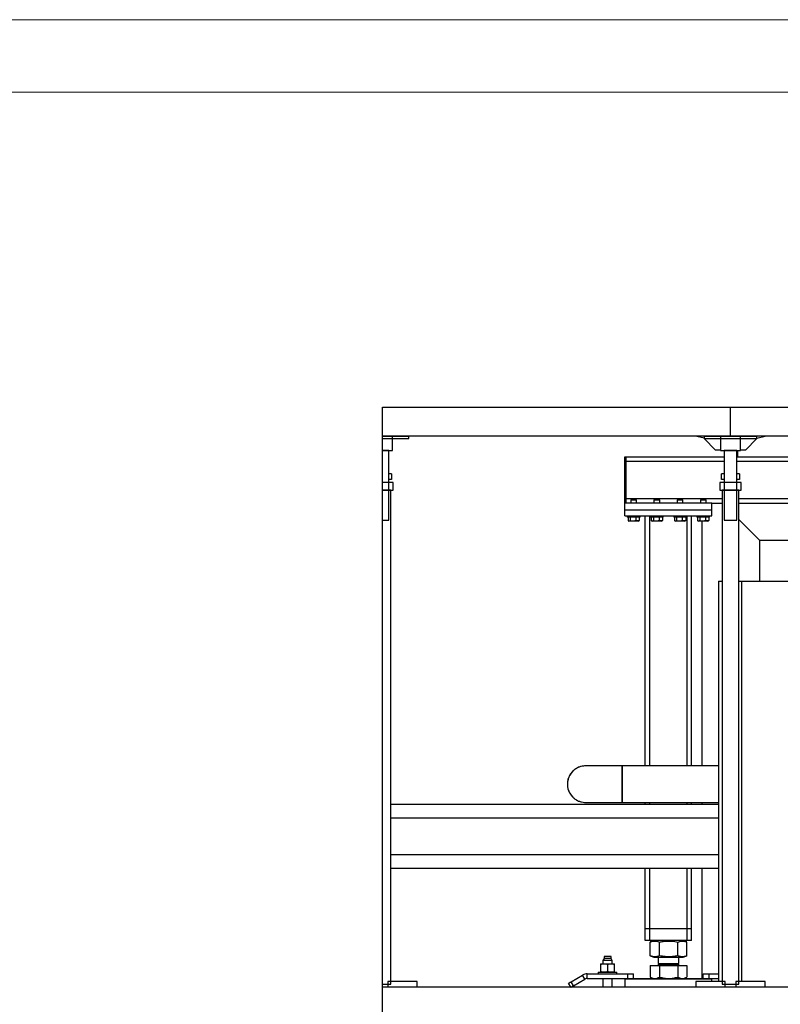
# Model space of a CAD drawing. Header units: millimetres. Extents: x 0 to 841, y 0 to 594.
# Tile 90 of 256: x 282 to 334, y 526 to 594. Entities that reach past the tile are written whole.
import ezdxf

# ---------------------------------------------------------------- set-up
doc = ezdxf.new("R2010")
doc.units = ezdxf.units.MM
doc.layers.add('TRAIT-FORT', color=4, linetype='Continuous', lineweight=25)

msp = doc.modelspace()

# ---------------------------------------------------------------- linework, layer by layer
at = {"color": 7, "linetype": 'Continuous', "lineweight": 18}
for p, q in [((841, 594), (0, 594)), ((836, 589), (5, 589))]:
    msp.add_line(p, q, dxfattribs=at)
at = {"layer": 'TRAIT-FORT', "color": 4, "linetype": 'Continuous', "lineweight": 25}
for p, q in [((306.923, 565.289), (306.923, 567.289)), ((306.923, 567.289), (330.923, 567.289)), ((330.923, 565.289), (330.923, 567.289)), ((330.923, 567.289), (354.923, 567.289)), ((330.923, 565.289), (306.923, 565.289)), ((307.603, 565.289), (306.923, 565.289)), ((306.923, 564.289), (306.923, 565.289)), ((306.923, 565.129), (306.923, 565.289)), ((306.923, 565.289), (308.749, 565.289)), ((306.923, 565.129), (308.749, 565.129)), ((307.603, 564.289), (307.603, 565.289)), ((308.749, 565.129), (308.749, 565.289)), ((328.603, 565.289), (329.097, 565.163)), ((329.097, 565.289), (332.749, 565.289)), ((329.097, 565.289), (329.097, 565.129)), ((329.097, 565.129), (332.749, 565.129)), ((329.097, 565.129), (329.897, 564.329)), ((330.243, 565.289), (330.243, 564.289)), ((331.603, 565.289), (330.243, 565.289)), ((354.923, 565.289), (330.923, 565.289)), ((331.603, 564.289), (331.603, 565.289)), ((331.949, 564.329), (332.749, 565.129)), ((332.749, 565.129), (332.749, 565.289)), ((332.749, 565.143), (333.323, 565.289)), ((306.923, 564.289), (307.603, 564.289)), ((306.923, 559.489), (306.923, 564.289)), ((307.363, 564.289), (306.923, 564.289)), ((307.363, 559.489), (307.363, 564.289)), ((330.243, 564.329), (329.897, 564.329)), ((330.243, 564.289), (331.603, 564.289)), ((330.483, 564.289), (330.483, 559.489)), ((331.363, 564.289), (330.483, 564.289)), ((331.363, 559.489), (331.363, 564.289)), ((331.403, 564.289), (331.403, 563.869)), ((331.949, 564.329), (331.603, 564.329)), ((323.643, 563.549), (323.643, 563.869)), ((323.643, 563.869), (323.723, 563.869)), ((323.643, 560.989), (323.643, 563.549)), ((323.643, 563.549), (323.723, 563.549)), ((323.723, 563.549), (323.723, 563.869)), ((323.723, 563.869), (330.483, 563.869)), ((323.723, 560.989), (323.723, 563.549)), ((323.723, 563.549), (330.483, 563.549)), ((331.363, 563.869), (340.443, 563.869)), ((331.363, 563.549), (340.123, 563.549)), ((307.363, 562.293), (307.363, 562.693)), ((307.553, 562.693), (307.363, 562.693)), ((307.553, 562.293), (307.363, 562.293)), ((307.553, 562.693), (307.553, 562.293)), ((330.293, 562.293), (330.293, 562.693)), ((330.483, 562.693), (330.293, 562.693)), ((330.483, 562.293), (330.293, 562.293)), ((330.483, 562.693), (330.483, 562.293)), ((331.363, 562.293), (331.363, 562.693)), ((331.553, 562.693), (331.363, 562.693)), ((331.553, 562.293), (331.363, 562.293)), ((331.553, 562.693), (331.553, 562.293)), ((307.663, 562.093), (306.923, 562.093)), ((306.923, 561.553), (306.923, 562.093)), ((306.923, 561.553), (307.663, 561.553)), ((307.503, 561.553), (306.923, 561.553)), ((306.923, 527.493), (306.923, 561.553)), ((307.503, 527.493), (307.503, 561.553)), ((307.663, 561.553), (307.663, 562.093)), ((330.183, 562.093), (330.183, 561.553)), ((331.663, 562.093), (330.183, 562.093)), ((330.183, 561.553), (331.663, 561.553)), ((330.343, 561.553), (330.343, 527.493)), ((331.503, 561.553), (330.343, 561.553)), ((331.503, 527.493), (331.503, 561.553)), ((331.663, 561.553), (331.663, 562.093)), ((323.643, 560.669), (323.643, 560.989)), ((323.643, 560.989), (323.723, 560.989)), ((323.723, 560.669), (323.723, 560.989)), ((323.723, 560.989), (330.343, 560.989)), ((324.071, 560.909), (324.043, 560.881)), ((324.043, 560.881), (324.043, 560.669)), ((324.218, 560.881), (324.043, 560.881)), ((324.071, 560.909), (324.222, 560.909)), ((324.443, 560.881), (324.218, 560.881)), ((324.222, 560.909), (324.415, 560.909)), ((324.443, 560.881), (324.415, 560.909)), ((324.443, 560.669), (324.443, 560.881)), ((325.671, 560.909), (325.643, 560.881)), ((325.643, 560.881), (325.643, 560.669)), ((325.818, 560.881), (325.643, 560.881)), ((325.671, 560.909), (325.822, 560.909)), ((326.043, 560.881), (325.818, 560.881)), ((325.822, 560.909), (326.015, 560.909)), ((326.043, 560.881), (326.015, 560.909)), ((326.043, 560.669), (326.043, 560.881)), ((327.271, 560.909), (327.243, 560.881)), ((327.243, 560.881), (327.243, 560.669)), ((327.418, 560.881), (327.243, 560.881)), ((327.271, 560.909), (327.422, 560.909)), ((327.643, 560.881), (327.418, 560.881)), ((327.422, 560.909), (327.615, 560.909)), ((327.643, 560.881), (327.615, 560.909)), ((327.643, 560.669), (327.643, 560.881)), ((328.871, 560.909), (328.843, 560.881)), ((328.843, 560.881), (328.843, 560.669)), ((329.018, 560.881), (328.843, 560.881)), ((328.871, 560.909), (329.022, 560.909)), ((329.243, 560.881), (329.018, 560.881)), ((329.022, 560.909), (329.215, 560.909)), ((329.243, 560.881), (329.215, 560.909)), ((329.243, 560.669), (329.243, 560.881)), ((331.503, 560.989), (340.123, 560.989)), ((323.643, 560.189), (323.643, 560.669)), ((329.643, 560.669), (323.643, 560.669)), ((329.643, 560.189), (323.643, 560.189)), ((323.643, 559.789), (323.643, 560.189)), ((329.643, 560.189), (329.643, 560.669)), ((329.643, 560.669), (330.343, 560.669)), ((329.643, 559.789), (329.643, 560.189)), ((331.503, 560.669), (338.723, 560.669)), ((306.923, 559.489), (307.363, 559.489)), ((323.643, 559.789), (329.643, 559.789)), ((323.803, 559.789), (323.803, 559.709)), ((324.412, 559.709), (323.803, 559.709)), ((323.854, 559.709), (323.854, 559.47)), ((323.873, 559.456), (323.92, 559.429)), ((324.203, 559.429), (323.92, 559.429)), ((324.006, 559.709), (324.006, 559.47)), ((324.566, 559.429), (324.203, 559.429)), ((324.396, 559.709), (324.396, 559.47)), ((324.683, 559.709), (324.412, 559.709)), ((324.566, 559.429), (324.613, 559.456)), ((324.633, 559.47), (324.612, 559.458)), ((324.633, 559.709), (324.633, 559.47)), ((324.683, 559.709), (324.683, 559.789)), ((325.043, 542.549), (325.043, 559.789)), ((325.363, 542.549), (325.363, 559.789)), ((325.403, 559.789), (325.403, 559.709)), ((326.012, 559.709), (325.403, 559.709)), ((325.454, 559.709), (325.454, 559.47)), ((325.473, 559.456), (325.52, 559.429)), ((325.803, 559.429), (325.52, 559.429)), ((325.606, 559.709), (325.606, 559.47)), ((326.166, 559.429), (325.803, 559.429)), ((325.996, 559.709), (325.996, 559.47)), ((326.283, 559.709), (326.012, 559.709)), ((326.166, 559.429), (326.213, 559.456)), ((326.233, 559.47), (326.212, 559.458)), ((326.233, 559.709), (326.233, 559.47)), ((326.283, 559.709), (326.283, 559.789)), ((327.003, 559.789), (327.003, 559.709)), ((327.612, 559.709), (327.003, 559.709)), ((327.054, 559.709), (327.054, 559.47)), ((327.073, 559.456), (327.12, 559.429)), ((327.403, 559.429), (327.12, 559.429)), ((327.206, 559.709), (327.206, 559.47)), ((327.766, 559.429), (327.403, 559.429)), ((327.596, 559.709), (327.596, 559.47)), ((327.883, 559.709), (327.612, 559.709)), ((327.766, 559.429), (327.813, 559.456)), ((327.833, 559.47), (327.812, 559.458)), ((327.833, 559.709), (327.833, 559.47)), ((327.883, 559.709), (327.883, 559.789)), ((327.923, 542.549), (327.923, 559.789)), ((328.243, 542.549), (328.243, 559.789)), ((328.603, 559.789), (328.603, 559.709)), ((329.212, 559.709), (328.603, 559.709)), ((328.654, 559.709), (328.654, 559.47)), ((328.673, 559.456), (328.72, 559.429)), ((329.003, 559.429), (328.72, 559.429)), ((328.806, 559.709), (328.806, 559.47)), ((328.948, 559.429), (328.948, 542.549)), ((329.366, 559.429), (329.003, 559.429)), ((329.196, 559.709), (329.196, 559.47)), ((329.483, 559.709), (329.212, 559.709)), ((329.366, 559.429), (329.413, 559.456)), ((329.433, 559.47), (329.412, 559.458)), ((329.433, 559.709), (329.433, 559.47)), ((329.483, 559.709), (329.483, 559.789)), ((330.483, 559.489), (331.363, 559.489)), ((332.948, 558.089), (331.503, 559.534)), ((332.948, 558.089), (331.503, 559.534)), ((332.948, 555.289), (332.948, 558.089)), ((340.123, 558.089), (332.948, 558.089)), ((330.103, 555.289), (330.343, 555.289)), ((330.103, 555.289), (330.103, 527.689)), ((331.503, 555.289), (331.703, 555.289)), ((331.703, 527.689), (331.703, 555.289)), ((331.703, 555.289), (354.343, 555.289)), ((323.45, 542.549), (320.93, 542.549)), ((323.45, 542.549), (320.93, 542.549)), ((330.103, 542.549), (323.45, 542.549)), ((330.103, 542.549), (323.45, 542.549)), ((323.45, 542.549), (323.45, 540.029)), ((323.45, 541.289), (323.45, 542.548)), ((323.45, 541.289), (323.45, 542.548)), ((323.45, 540.033), (323.45, 541.289)), ((323.45, 540.033), (323.45, 541.289)), ((330.103, 539.889), (307.503, 539.889)), ((330.103, 539.889), (307.503, 539.889)), ((320.93, 540.029), (323.45, 540.029)), ((320.93, 540.029), (323.45, 540.029)), ((323.45, 540.029), (330.103, 540.029)), ((323.45, 540.029), (330.103, 540.029)), ((325.043, 539.889), (325.043, 540.029)), ((325.363, 539.889), (325.363, 540.029)), ((327.923, 539.889), (327.923, 540.029)), ((328.243, 539.889), (328.243, 540.029)), ((328.948, 540.029), (328.948, 539.889)), ((330.103, 538.949), (307.503, 538.949)), ((330.103, 538.949), (307.503, 538.949)), ((307.503, 536.429), (330.103, 536.429)), ((307.503, 536.429), (330.103, 536.429)), ((307.503, 535.489), (330.103, 535.489)), ((307.503, 535.489), (330.103, 535.489)), ((325.043, 531.309), (325.043, 535.489)), ((325.363, 531.309), (325.363, 535.489)), ((327.923, 531.309), (327.923, 535.489)), ((328.243, 531.309), (328.243, 535.489)), ((328.948, 535.489), (328.948, 527.889)), ((325.363, 531.309), (325.043, 531.309)), ((325.043, 530.509), (325.043, 531.309)), ((327.923, 531.309), (325.363, 531.309)), ((325.363, 530.509), (325.363, 531.309)), ((328.243, 531.309), (327.923, 531.309)), ((327.923, 530.509), (327.923, 531.309)), ((328.243, 530.509), (328.243, 531.309)), ((325.363, 530.509), (325.043, 530.509)), ((327.923, 530.509), (325.363, 530.509)), ((325.383, 530.407), (325.373, 530.404)), ((325.373, 529.455), (325.373, 530.404)), ((325.634, 530.509), (325.382, 530.407)), ((326.021, 529.455), (326.021, 530.404)), ((327.292, 529.455), (327.292, 530.404)), ((327.905, 530.407), (327.652, 530.509)), ((327.913, 529.455), (327.913, 530.404)), ((328.243, 530.509), (327.923, 530.509)), ((321.964, 528.901), (321.964, 528.875)), ((321.964, 528.901), (322.204, 528.901)), ((321.964, 528.875), (321.964, 528.356)), ((322.2, 529.269), (322.124, 529.137)), ((322.124, 529.137), (322.124, 528.901)), ((322.764, 529.137), (322.124, 529.137)), ((322.2, 529.409), (322.2, 529.269)), ((322.688, 529.409), (322.2, 529.409)), ((322.688, 529.269), (322.2, 529.269)), ((322.204, 528.901), (322.684, 528.901)), ((322.444, 528.875), (322.444, 528.356)), ((322.684, 528.901), (322.924, 528.901)), ((322.688, 529.269), (322.688, 529.409)), ((322.764, 529.137), (322.688, 529.269)), ((322.764, 528.901), (322.764, 529.137)), ((322.924, 528.875), (322.924, 528.901)), ((322.924, 528.356), (322.924, 528.875)), ((325.373, 529.455), (325.383, 529.452)), ((325.382, 529.451), (325.634, 529.349)), ((325.634, 529.349), (327.652, 529.349)), ((325.923, 529.349), (325.923, 528.916)), ((326.01, 528.916), (325.923, 528.829)), ((325.923, 528.916), (326.024, 528.916)), ((326.024, 528.916), (327.363, 528.916)), ((327.363, 528.829), (327.277, 528.916)), ((327.363, 528.916), (327.363, 529.349)), ((327.652, 529.349), (327.905, 529.451)), ((321.044, 527.889), (321.044, 528.209)), ((321.044, 528.209), (323.844, 528.209)), ((321.804, 528.329), (321.804, 528.209)), ((321.804, 528.329), (323.084, 528.329)), ((321.964, 528.356), (321.964, 528.329)), ((322.924, 528.329), (322.924, 528.356)), ((323.084, 528.209), (323.084, 528.329)), ((323.844, 527.889), (323.844, 528.209)), ((323.844, 528.209), (324.244, 528.209)), ((324.244, 527.889), (324.244, 528.209)), ((325.373, 528.781), (325.373, 527.988)), ((325.373, 528.781), (326.021, 528.781)), ((325.621, 528.789), (325.621, 528.781)), ((325.621, 528.789), (325.764, 528.789)), ((325.764, 528.789), (327.665, 528.789)), ((325.923, 528.829), (327.011, 528.829)), ((326.021, 528.781), (326.021, 527.988)), ((326.021, 528.781), (327.292, 528.781)), ((327.011, 528.829), (327.363, 528.829)), ((327.292, 528.781), (327.292, 527.988)), ((327.292, 528.781), (327.913, 528.781)), ((327.665, 528.781), (327.665, 528.789)), ((327.913, 528.781), (327.913, 527.988)), ((329.042, 527.889), (329.042, 528.209)), ((329.042, 528.209), (329.442, 528.209)), ((329.442, 527.889), (329.442, 528.209)), ((329.442, 528.209), (330.103, 528.209)), ((307.284, 527.689), (307.284, 527.289)), ((309.323, 527.689), (307.284, 527.689)), ((309.323, 527.289), (309.323, 527.689)), ((319.919, 527.289), (319.759, 527.567)), ((319.932, 527.667), (320.724, 528.124)), ((320.092, 527.389), (319.932, 527.667)), ((320.092, 527.389), (320.884, 527.847)), ((320.884, 527.847), (320.724, 528.124)), ((321.044, 527.889), (323.844, 527.889)), ((322.124, 527.889), (322.124, 527.289)), ((322.764, 527.289), (322.764, 527.889)), ((323.683, 527.889), (323.643, 527.849)), ((323.643, 527.849), (323.643, 527.289)), ((329.369, 527.849), (323.643, 527.849)), ((323.844, 527.889), (323.976, 527.889)), ((323.976, 527.889), (329.232, 527.889)), ((325.382, 527.984), (325.373, 527.988)), ((325.381, 527.983), (325.543, 527.889)), ((327.743, 527.889), (327.905, 527.983)), ((330.562, 527.689), (328.523, 527.689)), ((328.523, 527.689), (328.523, 527.289)), ((329.232, 527.889), (329.442, 527.889)), ((329.643, 527.849), (329.369, 527.849)), ((329.442, 527.889), (330.103, 527.889)), ((329.643, 527.849), (329.603, 527.889)), ((329.643, 527.689), (329.643, 527.849)), ((330.562, 527.289), (330.562, 527.689)), ((331.284, 527.689), (331.284, 527.289)), ((333.323, 527.689), (331.284, 527.689)), ((333.323, 527.289), (333.323, 527.689)), ((306.923, 527.289), (306.923, 527.493)), ((306.923, 527.493), (307.503, 527.493)), ((306.923, 511.289), (306.923, 527.289)), ((522.923, 527.289), (306.923, 527.289)), ((309.323, 527.289), (307.284, 527.289)), ((330.562, 527.289), (328.523, 527.289)), ((330.343, 527.493), (331.503, 527.493)), ((333.323, 527.289), (331.284, 527.289))]:
    msp.add_line(p, q, dxfattribs=at)
at = {"layer": 'TRAIT-FORT', "color": 4, "linetype": 'Continuous', "lineweight": 25, "flags": 128}
for points in [[(319.759, 527.567), (319.763, 527.568), (319.772, 527.574), (319.788, 527.583), (319.81, 527.596), (319.836, 527.611), (319.866, 527.628), (319.899, 527.647), (319.932, 527.667)], [(319.919, 527.289), (319.923, 527.291), (319.932, 527.297), (319.948, 527.306), (319.97, 527.319), (319.996, 527.334), (320.026, 527.351), (320.059, 527.37), (320.092, 527.389)]]:
    msp.add_lwpolyline(points, dxfattribs=at)
at = {"layer": 'TRAIT-FORT', "color": 4, "linetype": 'Continuous', "lineweight": 25}
for centre, radius, start, end in [((320.93, 541.289), 1.26, 89.99997, 270.00003), ((321.044, 527.569), 0.64, 90.0024, 119.99749), ((325.883, 528.829), 0.04, 270.01459, 359.98541), ((327.403, 528.829), 0.04, 179.99128, 269.99506), ((321.044, 527.569), 0.32, 89.99506, 120.0025)]:
    msp.add_arc(centre, radius, start, end, dxfattribs=at)
for points, knots in [([(323.854, 559.47), (323.866, 559.461), (323.891, 559.444), (323.934, 559.436), (323.973, 559.447), (323.995, 559.462), (324.006, 559.47)], [0, 0, 0, 0, 0.2774054, 0.5320309, 0.7522068, 1, 1, 1, 1]), ([(324.006, 559.47), (324.056, 559.457), (324.138, 559.437), (324.257, 559.439), (324.337, 559.453), (324.383, 559.466), (324.396, 559.47)], [0, 0, 0, 0, 0.3855661, 0.6376002, 0.8965212, 1, 1, 1, 1]), ([(324.633, 559.47), (324.612, 559.461), (324.572, 559.443), (324.509, 559.436), (324.449, 559.446), (324.414, 559.462), (324.396, 559.47)], [0, 0, 0, 0, 0.268989, 0.533947, 0.760808, 1, 1, 1, 1]), ([(325.454, 559.47), (325.466, 559.461), (325.491, 559.444), (325.534, 559.436), (325.573, 559.447), (325.595, 559.462), (325.606, 559.47)], [0, 0, 0, 0, 0.2774054, 0.5320309, 0.7522068, 1, 1, 1, 1]), ([(325.606, 559.47), (325.656, 559.457), (325.738, 559.437), (325.857, 559.439), (325.937, 559.453), (325.983, 559.466), (325.996, 559.47)], [0, 0, 0, 0, 0.38559, 0.637624, 0.896521, 1, 1, 1, 1]), ([(326.233, 559.47), (326.212, 559.461), (326.172, 559.443), (326.109, 559.436), (326.049, 559.446), (326.014, 559.462), (325.996, 559.47)], [0, 0, 0, 0, 0.268989, 0.533947, 0.760808, 1, 1, 1, 1]), ([(327.054, 559.47), (327.066, 559.461), (327.091, 559.444), (327.134, 559.436), (327.173, 559.447), (327.195, 559.462), (327.206, 559.47)], [0, 0, 0, 0, 0.277392, 0.532061, 0.75217, 1, 1, 1, 1]), ([(327.206, 559.47), (327.256, 559.457), (327.338, 559.437), (327.457, 559.439), (327.537, 559.453), (327.583, 559.466), (327.596, 559.47)], [0, 0, 0, 0, 0.385575, 0.637615, 0.896519, 1, 1, 1, 1]), ([(327.833, 559.47), (327.812, 559.461), (327.772, 559.443), (327.709, 559.436), (327.649, 559.446), (327.614, 559.462), (327.596, 559.47)], [0, 0, 0, 0, 0.268989, 0.533947, 0.760808, 1, 1, 1, 1]), ([(328.654, 559.47), (328.666, 559.461), (328.691, 559.444), (328.734, 559.436), (328.773, 559.447), (328.795, 559.462), (328.806, 559.47)], [0, 0, 0, 0, 0.277354, 0.532034, 0.752209, 1, 1, 1, 1]), ([(328.806, 559.47), (328.856, 559.457), (328.938, 559.437), (329.057, 559.439), (329.137, 559.453), (329.183, 559.466), (329.196, 559.47)], [0, 0, 0, 0, 0.385575, 0.637615, 0.896519, 1, 1, 1, 1]), ([(329.433, 559.47), (329.412, 559.461), (329.372, 559.443), (329.309, 559.436), (329.249, 559.446), (329.214, 559.462), (329.196, 559.47)], [0, 0, 0, 0, 0.268989, 0.533947, 0.760808, 1, 1, 1, 1]), ([(320.931, 542.545), (320.882, 542.545), (320.763, 542.545), (320.576, 542.504), (320.378, 542.429), (320.194, 542.319), (320.032, 542.181), (319.894, 542.017), (319.787, 541.833), (319.712, 541.633), (319.677, 541.45), (319.667, 541.264), (319.682, 541.078), (319.735, 540.872), (319.823, 540.677), (319.941, 540.5), (320.088, 540.344), (320.258, 540.217), (320.448, 540.118), (320.651, 540.056), (320.815, 540.028), (320.908, 540.032), (320.931, 540.033)], [0, 0, 0, 0, 0.036943, 0.089863, 0.144315, 0.197234, 0.251687, 0.304606, 0.35906, 0.411978, 0.466431, 0.499959, 0.552877, 0.607331, 0.660249, 0.714703, 0.76762, 0.822074, 0.874992, 0.929446, 0.982364, 1, 1, 1, 1]), ([(320.931, 542.545), (320.882, 542.545), (320.763, 542.545), (320.576, 542.504), (320.378, 542.429), (320.194, 542.319), (320.032, 542.181), (319.894, 542.017), (319.787, 541.833), (319.712, 541.633), (319.677, 541.45), (319.667, 541.264), (319.682, 541.078), (319.735, 540.872), (319.823, 540.677), (319.941, 540.5), (320.088, 540.344), (320.258, 540.217), (320.448, 540.118), (320.651, 540.056), (320.815, 540.028), (320.908, 540.032), (320.931, 540.033)], [0, 0, 0, 0, 0.036943, 0.089863, 0.144315, 0.197234, 0.251687, 0.304606, 0.35906, 0.411978, 0.466431, 0.499959, 0.552877, 0.607331, 0.660249, 0.714703, 0.76762, 0.822074, 0.874992, 0.929446, 0.982364, 1, 1, 1, 1]), ([(325.373, 530.404), (325.416, 530.42), (325.497, 530.449), (325.618, 530.471), (325.726, 530.475), (325.826, 530.463), (325.922, 530.441), (325.987, 530.417), (326.021, 530.404)], [0, 0, 0, 0, 0.205666, 0.3849066, 0.5541398, 0.6897097, 0.835518, 1, 1, 1, 1]), ([(326.021, 530.404), (326.106, 530.42), (326.267, 530.449), (326.503, 530.471), (326.712, 530.475), (326.907, 530.463), (327.095, 530.441), (327.224, 530.417), (327.292, 530.404)], [0, 0, 0, 0, 0.2020674, 0.3827039, 0.555317, 0.6929868, 0.838894, 1, 1, 1, 1]), ([(327.292, 530.404), (327.333, 530.42), (327.41, 530.449), (327.526, 530.471), (327.63, 530.475), (327.726, 530.463), (327.815, 530.441), (327.874, 530.419), (327.904, 530.407)], [0, 0, 0, 0, 0.209414, 0.391423, 0.563008, 0.700549, 0.848711, 1, 1, 1, 1]), ([(321.964, 528.875), (322.004, 528.882), (322.083, 528.897), (322.164, 528.9), (322.204, 528.901)], [0, 0, 0, 0, 0.498859, 1, 1, 1, 1]), ([(322.204, 528.901), (322.244, 528.9), (322.325, 528.897), (322.404, 528.882), (322.444, 528.875)], [0, 0, 0, 0, 0.497154, 1, 1, 1, 1]), ([(322.444, 528.875), (322.484, 528.882), (322.563, 528.897), (322.644, 528.9), (322.684, 528.901)], [0, 0, 0, 0, 0.4988984, 1, 1, 1, 1]), ([(322.684, 528.901), (322.724, 528.9), (322.805, 528.897), (322.884, 528.882), (322.924, 528.875)], [0, 0, 0, 0, 0.497135, 1, 1, 1, 1]), ([(326.021, 529.455), (325.978, 529.439), (325.898, 529.41), (325.776, 529.388), (325.668, 529.384), (325.569, 529.396), (325.472, 529.418), (325.407, 529.442), (325.373, 529.455)], [0, 0, 0, 0, 0.2056667, 0.3849067, 0.5541406, 0.6897109, 0.8355197, 1, 1, 1, 1]), ([(327.292, 529.455), (327.207, 529.439), (327.046, 529.41), (326.81, 529.388), (326.601, 529.384), (326.406, 529.396), (326.218, 529.418), (326.089, 529.442), (326.021, 529.455)], [0, 0, 0, 0, 0.202068, 0.382704, 0.555317, 0.692987, 0.838894, 1, 1, 1, 1]), ([(327.904, 529.452), (327.866, 529.437), (327.792, 529.409), (327.678, 529.388), (327.575, 529.384), (327.479, 529.396), (327.386, 529.418), (327.324, 529.442), (327.292, 529.455)], [0, 0, 0, 0, 0.19322, 0.375214, 0.546802, 0.684317, 0.832468, 1, 1, 1, 1]), ([(322.204, 528.329), (322.164, 528.331), (322.083, 528.333), (322.004, 528.348), (321.964, 528.356)], [0, 0, 0, 0, 0.497135, 1, 1, 1, 1]), ([(322.444, 528.356), (322.405, 528.349), (322.325, 528.333), (322.245, 528.331), (322.204, 528.329)], [0, 0, 0, 0, 0.498883, 1, 1, 1, 1]), ([(322.684, 528.329), (322.644, 528.331), (322.563, 528.333), (322.484, 528.348), (322.444, 528.356)], [0, 0, 0, 0, 0.497135, 1, 1, 1, 1]), ([(322.924, 528.356), (322.885, 528.349), (322.805, 528.333), (322.725, 528.331), (322.684, 528.329)], [0, 0, 0, 0, 0.498864, 1, 1, 1, 1]), ([(325.373, 527.988), (325.425, 527.961), (325.502, 527.922), (325.613, 527.894), (325.669, 527.891), (325.697, 527.889)], [0, 0, 0, 0, 0.50883, 0.755921, 1, 1, 1, 1]), ([(325.697, 527.889), (325.752, 527.895), (325.867, 527.906), (325.969, 527.96), (326.021, 527.988)], [0, 0, 0, 0, 0.480484, 1, 1, 1, 1]), ([(326.021, 527.988), (326.125, 527.961), (326.28, 527.921), (326.494, 527.894), (326.602, 527.891), (326.657, 527.889)], [0, 0, 0, 0, 0.495254, 0.746826, 1, 1, 1, 1]), ([(326.657, 527.889), (326.763, 527.894), (326.978, 527.904), (327.186, 527.96), (327.292, 527.988)], [0, 0, 0, 0, 0.494505, 1, 1, 1, 1]), ([(327.292, 527.988), (327.341, 527.961), (327.415, 527.922), (327.522, 527.894), (327.576, 527.891), (327.602, 527.889)], [0, 0, 0, 0, 0.510303, 0.756905, 1, 1, 1, 1]), ([(327.602, 527.889), (327.655, 527.895), (327.765, 527.906), (327.863, 527.96), (327.913, 527.988)], [0, 0, 0, 0, 0.478957, 1, 1, 1, 1])]:
    msp.add_open_spline(points, degree=3, knots=knots, dxfattribs=at)

doc.saveas('drawing.dxf')
